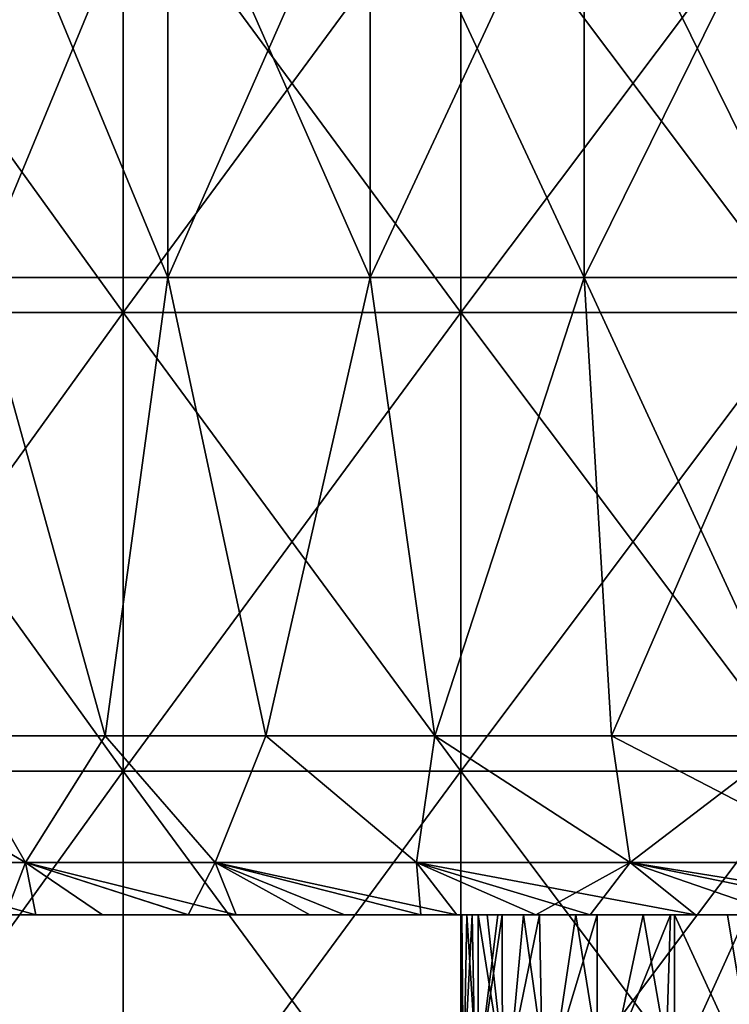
# Model space of a CAD drawing. Header units: inches. Extents: x -3.56 to 3.56, y -0.38 to 0.62.
# Tile 35 of 256: x -2.45 to -2.33, y 0.11 to 0.28. Entities that reach past the tile are written whole.
import ezdxf

# ---------------------------------------------------------------- set-up
doc = ezdxf.new("R2010")
doc.units = ezdxf.units.IN
doc.header["$LTSCALE"] = 65.185185
doc.header["$MEASUREMENT"] = 0
for name, color, linetype in [('10', 7, 'CONTINUOUS'), ('2', 7, 'CONTINUOUS'), ('3', 7, 'CONTINUOUS'), ('4', 7, 'CONTINUOUS'), ('52', 7, 'CONTINUOUS'), ('53', 7, 'CONTINUOUS'), ('9', 7, 'CONTINUOUS')]:
    doc.layers.add(name, color=color, linetype=linetype)

msp = doc.modelspace()

# ---------------------------------------------------------------- linework, layer by layer
at = {"layer": '10', "color": 13, "linetype": 'Continuous', "true_color": 0xd67263}
for points in [[(-2.37406, 0.125, -0.06645), (-2.37493, 0.125, 0.01375), (-2.37462, 0.0935, -0.04254), (-2.37406, 0.125, -0.06645)], [(-2.37493, 0.125, 0.01375), (-2.37312, 0.125, 0.09395), (-2.37477, 0.0935, 0.03312), (-2.37493, 0.125, 0.01375)], [(-2.37462, 0.0935, -0.04254), (-2.37493, 0.125, 0.01375), (-2.37477, 0.0935, 0.03312), (-2.37462, 0.0935, -0.04254)], [(-2.37477, 0.0935, 0.03312), (-2.37312, 0.125, 0.09395), (-2.37251, 0.0935, 0.10874), (-2.37477, 0.0935, 0.03312)], [(-2.37206, 0.0935, -0.11815), (-2.37406, 0.125, -0.06645), (-2.37462, 0.0935, -0.04254), (-2.37206, 0.0935, -0.11815)], [(-2.37205, 0.125, -0.11832), (-2.37406, 0.125, -0.06645), (-2.37206, 0.0935, -0.11815), (-2.37205, 0.125, -0.11832)], [(-2.37312, 0.125, 0.09395), (-2.36862, 0.125, 0.1739), (-2.37251, 0.0935, 0.10874), (-2.37312, 0.125, 0.09395)], [(-2.36862, 0.125, 0.1739), (-2.36785, 0.125, 0.18419), (-2.37251, 0.0935, 0.10874), (-2.36862, 0.125, 0.1739)], [(-2.37251, 0.0935, 0.10874), (-2.36785, 0.125, 0.18419), (-2.36784, 0.0935, 0.18425), (-2.37251, 0.0935, 0.10874)], [(-2.36709, 0.0935, -0.19364), (-2.37205, 0.125, -0.11832), (-2.37206, 0.0935, -0.11815), (-2.36709, 0.0935, -0.19364)], [(-2.37047, 0.125, -0.14655), (-2.37205, 0.125, -0.11832), (-2.36709, 0.0935, -0.19364), (-2.37047, 0.125, -0.14655)], [(-2.36413, 0.125, -0.22681), (-2.37047, 0.125, -0.14655), (-2.36709, 0.0935, -0.19364), (-2.36413, 0.125, -0.22681)], [(-2.36785, 0.125, 0.18419), (-2.36135, 0.125, 0.2542), (-2.36784, 0.0935, 0.18425), (-2.36785, 0.125, 0.18419)], [(-2.36784, 0.0935, 0.18425), (-2.36135, 0.125, 0.2542), (-2.36077, 0.0935, 0.25957), (-2.36784, 0.0935, 0.18425)], [(-2.35972, 0.0935, -0.26894), (-2.36413, 0.125, -0.22681), (-2.36709, 0.0935, -0.19364), (-2.35972, 0.0935, -0.26894)], [(-2.35504, 0.125, -0.30703), (-2.36413, 0.125, -0.22681), (-2.35972, 0.0935, -0.26894), (-2.35504, 0.125, -0.30703)], [(-2.36135, 0.125, 0.2542), (-2.3513, 0.125, 0.33454), (-2.36077, 0.0935, 0.25957), (-2.36135, 0.125, 0.2542)], [(-2.36077, 0.0935, 0.25957), (-2.3513, 0.125, 0.33454), (-2.35131, 0.0935, 0.33463), (-2.36077, 0.0935, 0.25957)], [(-2.34996, 0.0935, -0.34396), (-2.35504, 0.125, -0.30703), (-2.35972, 0.0935, -0.26894), (-2.34996, 0.0935, -0.34396)], [(-2.34325, 0.125, -0.38693), (-2.35504, 0.125, -0.30703), (-2.34996, 0.0935, -0.34396), (-2.34325, 0.125, -0.38693)], [(-2.3513, 0.125, 0.33454), (-2.33851, 0.125, 0.41458), (-2.35131, 0.0935, 0.33463), (-2.3513, 0.125, 0.33454)], [(-2.35131, 0.0935, 0.33463), (-2.33851, 0.125, 0.41458), (-2.33946, 0.0935, 0.40935), (-2.35131, 0.0935, 0.33463)], [(-2.33781, 0.0935, -0.41863), (-2.34325, 0.125, -0.38693), (-2.34996, 0.0935, -0.34396), (-2.33781, 0.0935, -0.41863)], [(-2.33777, 0.125, -0.41882), (-2.34325, 0.125, -0.38693), (-2.33781, 0.0935, -0.41863), (-2.33777, 0.125, -0.41882)], [(-2.33851, 0.125, 0.41458), (-2.32522, 0.125, 0.48365), (-2.33946, 0.0935, 0.40935), (-2.33851, 0.125, 0.41458)], [(-2.33946, 0.0935, 0.40935), (-2.32522, 0.125, 0.48365), (-2.32523, 0.0935, 0.48366), (-2.33946, 0.0935, 0.40935)], [(-2.32329, 0.0935, -0.49288), (-2.33777, 0.125, -0.41882), (-2.33781, 0.0935, -0.41863), (-2.32329, 0.0935, -0.49288)], [(-2.32856, 0.125, -0.46734), (-2.33777, 0.125, -0.41882), (-2.32329, 0.0935, -0.49288), (-2.32856, 0.125, -0.46734)], [(-2.32012, 0.125, -0.50761), (-2.32856, 0.125, -0.46734), (-2.32329, 0.0935, -0.49288), (-2.32012, 0.125, -0.50761)]]:
    msp.add_3dface(points, dxfattribs=at)
at = {"layer": '2', "color": 13, "linetype": 'Continuous', "true_color": 0xd67263}
for points in [[(-2.43406, 0.23014, -2.6013), (-2.49178, 0.23014, -2.54606), (-2.43406, 0.31022, -2.6013), (-2.43406, 0.23014, -2.6013)], [(-2.43406, 0.31022, -2.6013), (-2.49178, 0.23014, -2.54606), (-2.49178, 0.31022, -2.54606), (-2.43406, 0.31022, -2.6013)], [(-2.49178, 0.23014, 2.54606), (-2.43406, 0.23014, 2.6013), (-2.49178, 0.31022, 2.54606), (-2.49178, 0.23014, 2.54606)], [(-2.49178, 0.31022, 2.54606), (-2.43406, 0.23014, 2.6013), (-2.43406, 0.31022, 2.6013), (-2.49178, 0.31022, 2.54606)], [(-2.37511, 0.23014, -2.65523), (-2.43406, 0.23014, -2.6013), (-2.37511, 0.31022, -2.65523), (-2.37511, 0.23014, -2.65523)], [(-2.37511, 0.31022, -2.65523), (-2.43406, 0.23014, -2.6013), (-2.43406, 0.31022, -2.6013), (-2.37511, 0.31022, -2.65523)], [(-2.43406, 0.23014, 2.6013), (-2.37511, 0.23014, 2.65523), (-2.43406, 0.31022, 2.6013), (-2.43406, 0.23014, 2.6013)], [(-2.43406, 0.31022, 2.6013), (-2.37511, 0.23014, 2.65523), (-2.37511, 0.31022, 2.65523), (-2.43406, 0.31022, 2.6013)], [(-2.31497, 0.23014, -2.70783), (-2.37511, 0.23014, -2.65523), (-2.31497, 0.31022, -2.70783), (-2.31497, 0.23014, -2.70783)], [(-2.31497, 0.31022, -2.70783), (-2.37511, 0.23014, -2.65523), (-2.37511, 0.31022, -2.65523), (-2.31497, 0.31022, -2.70783)], [(-2.37511, 0.23014, 2.65523), (-2.31497, 0.23014, 2.70783), (-2.37511, 0.31022, 2.65523), (-2.37511, 0.23014, 2.65523)], [(-2.37511, 0.31022, 2.65523), (-2.31497, 0.23014, 2.70783), (-2.31497, 0.31022, 2.70783), (-2.37511, 0.31022, 2.65523)], [(-2.43406, 0.15006, -2.6013), (-2.49178, 0.15006, -2.54606), (-2.43406, 0.23014, -2.6013), (-2.43406, 0.15006, -2.6013)], [(-2.43406, 0.23014, -2.6013), (-2.49178, 0.15006, -2.54606), (-2.49178, 0.23014, -2.54606), (-2.43406, 0.23014, -2.6013)], [(-2.49178, 0.15006, 2.54606), (-2.43406, 0.15006, 2.6013), (-2.49178, 0.23014, 2.54606), (-2.49178, 0.15006, 2.54606)], [(-2.49178, 0.23014, 2.54606), (-2.43406, 0.15006, 2.6013), (-2.43406, 0.23014, 2.6013), (-2.49178, 0.23014, 2.54606)], [(-2.37511, 0.15006, -2.65523), (-2.43406, 0.15006, -2.6013), (-2.37511, 0.23014, -2.65523), (-2.37511, 0.15006, -2.65523)], [(-2.37511, 0.23014, -2.65523), (-2.43406, 0.15006, -2.6013), (-2.43406, 0.23014, -2.6013), (-2.37511, 0.23014, -2.65523)], [(-2.43406, 0.15006, 2.6013), (-2.37511, 0.15006, 2.65523), (-2.43406, 0.23014, 2.6013), (-2.43406, 0.15006, 2.6013)], [(-2.43406, 0.23014, 2.6013), (-2.37511, 0.15006, 2.65523), (-2.37511, 0.23014, 2.65523), (-2.43406, 0.23014, 2.6013)], [(-2.31497, 0.15006, -2.70783), (-2.37511, 0.15006, -2.65523), (-2.31497, 0.23014, -2.70783), (-2.31497, 0.15006, -2.70783)], [(-2.31497, 0.23014, -2.70783), (-2.37511, 0.15006, -2.65523), (-2.37511, 0.23014, -2.65523), (-2.31497, 0.23014, -2.70783)], [(-2.37511, 0.15006, 2.65523), (-2.31497, 0.15006, 2.70783), (-2.37511, 0.23014, 2.65523), (-2.37511, 0.15006, 2.65523)], [(-2.37511, 0.23014, 2.65523), (-2.31497, 0.15006, 2.70783), (-2.31497, 0.23014, 2.70783), (-2.37511, 0.23014, 2.65523)], [(-2.43406, 0.06998, -2.6013), (-2.49178, 0.06998, -2.54606), (-2.43406, 0.15006, -2.6013), (-2.43406, 0.06998, -2.6013)], [(-2.43406, 0.15006, -2.6013), (-2.49178, 0.06998, -2.54606), (-2.49178, 0.15006, -2.54606), (-2.43406, 0.15006, -2.6013)], [(-2.49178, 0.06998, 2.54606), (-2.43406, 0.06998, 2.6013), (-2.49178, 0.15006, 2.54606), (-2.49178, 0.06998, 2.54606)], [(-2.49178, 0.15006, 2.54606), (-2.43406, 0.06998, 2.6013), (-2.43406, 0.15006, 2.6013), (-2.49178, 0.15006, 2.54606)], [(-2.37511, 0.06998, -2.65523), (-2.43406, 0.06998, -2.6013), (-2.37511, 0.15006, -2.65523), (-2.37511, 0.06998, -2.65523)], [(-2.37511, 0.15006, -2.65523), (-2.43406, 0.06998, -2.6013), (-2.43406, 0.15006, -2.6013), (-2.37511, 0.15006, -2.65523)], [(-2.43406, 0.06998, 2.6013), (-2.37511, 0.06998, 2.65523), (-2.43406, 0.15006, 2.6013), (-2.43406, 0.06998, 2.6013)], [(-2.43406, 0.15006, 2.6013), (-2.37511, 0.06998, 2.65523), (-2.37511, 0.15006, 2.65523), (-2.43406, 0.15006, 2.6013)], [(-2.31497, 0.06998, -2.70783), (-2.37511, 0.06998, -2.65523), (-2.31497, 0.15006, -2.70783), (-2.31497, 0.06998, -2.70783)], [(-2.31497, 0.15006, -2.70783), (-2.37511, 0.06998, -2.65523), (-2.37511, 0.15006, -2.65523), (-2.31497, 0.15006, -2.70783)], [(-2.37511, 0.06998, 2.65523), (-2.31497, 0.06998, 2.70783), (-2.37511, 0.15006, 2.65523), (-2.37511, 0.06998, 2.65523)], [(-2.37511, 0.15006, 2.65523), (-2.31497, 0.06998, 2.70783), (-2.31497, 0.15006, 2.70783), (-2.37511, 0.15006, 2.65523)]]:
    msp.add_3dface(points, dxfattribs=at)
at = {"layer": '3', "color": 13, "linetype": 'Continuous', "true_color": 0xd67263}
for points in [[(-2.45945, 0.23625, -1.08339), (-2.42627, 0.23625, -1.1558), (-2.45945, 0.31633, -1.08339), (-2.45945, 0.23625, -1.08339)], [(-2.45945, 0.31633, -1.08339), (-2.42627, 0.23625, -1.1558), (-2.42627, 0.31633, -1.1558), (-2.45945, 0.31633, -1.08339)], [(-2.42627, 0.23625, -1.1558), (-2.39095, 0.23625, -1.22719), (-2.42627, 0.31633, -1.1558), (-2.42627, 0.23625, -1.1558)], [(-2.42627, 0.31633, -1.1558), (-2.39095, 0.23625, -1.22719), (-2.39095, 0.31633, -1.22719), (-2.42627, 0.31633, -1.1558)], [(-2.39095, 0.23625, -1.22719), (-2.35354, 0.23625, -1.2975), (-2.39095, 0.31633, -1.22719), (-2.39095, 0.23625, -1.22719)], [(-2.39095, 0.31633, -1.22719), (-2.35354, 0.23625, -1.2975), (-2.35354, 0.31633, -1.2975), (-2.39095, 0.31633, -1.22719)], [(-2.35354, 0.23625, -1.2975), (-2.31405, 0.23625, -1.36668), (-2.35354, 0.31633, -1.2975), (-2.35354, 0.23625, -1.2975)], [(-2.35354, 0.31633, -1.2975), (-2.31405, 0.23625, -1.36668), (-2.31405, 0.31633, -1.36668), (-2.35354, 0.31633, -1.2975)], [(-2.46388, 0.15625, -1.07329), (-2.43722, 0.15625, -1.13252), (-2.45945, 0.23625, -1.08339), (-2.46388, 0.15625, -1.07329)], [(-2.45945, 0.23625, -1.08339), (-2.43722, 0.15625, -1.13252), (-2.42627, 0.23625, -1.1558), (-2.45945, 0.23625, -1.08339)], [(-2.43722, 0.15625, -1.13252), (-2.40915, 0.15625, -1.19108), (-2.42627, 0.23625, -1.1558), (-2.43722, 0.15625, -1.13252)], [(-2.42627, 0.23625, -1.1558), (-2.40915, 0.15625, -1.19108), (-2.39095, 0.23625, -1.22719), (-2.42627, 0.23625, -1.1558)], [(-2.40915, 0.15625, -1.19108), (-2.37966, 0.15625, -1.24894), (-2.39095, 0.23625, -1.22719), (-2.40915, 0.15625, -1.19108)], [(-2.39095, 0.23625, -1.22719), (-2.37966, 0.15625, -1.24894), (-2.35354, 0.23625, -1.2975), (-2.39095, 0.23625, -1.22719)], [(-2.37966, 0.15625, -1.24894), (-2.34879, 0.15625, -1.30608), (-2.35354, 0.23625, -1.2975), (-2.37966, 0.15625, -1.24894)], [(-2.34879, 0.15625, -1.30608), (-2.31654, 0.15625, -1.36245), (-2.35354, 0.23625, -1.2975), (-2.34879, 0.15625, -1.30608)], [(-2.35354, 0.23625, -1.2975), (-2.31654, 0.15625, -1.36245), (-2.31405, 0.23625, -1.36668), (-2.35354, 0.23625, -1.2975)]]:
    msp.add_3dface(points, dxfattribs=at)
at = {"layer": '4', "color": 13, "linetype": 'Continuous', "true_color": 0xd67263}
for points in [[(-2.42627, 0.23625, 1.1558), (-2.45945, 0.23625, 1.08339), (-2.42627, 0.31633, 1.1558), (-2.42627, 0.23625, 1.1558)], [(-2.45945, 0.23625, 1.08339), (-2.45945, 0.31633, 1.08339), (-2.42627, 0.31633, 1.1558), (-2.45945, 0.23625, 1.08339)], [(-2.39095, 0.23625, 1.22719), (-2.42627, 0.23625, 1.1558), (-2.39095, 0.31633, 1.22719), (-2.39095, 0.23625, 1.22719)], [(-2.42627, 0.23625, 1.1558), (-2.42627, 0.31633, 1.1558), (-2.39095, 0.31633, 1.22719), (-2.42627, 0.23625, 1.1558)], [(-2.35354, 0.23625, 1.2975), (-2.39095, 0.23625, 1.22719), (-2.35354, 0.31633, 1.2975), (-2.35354, 0.23625, 1.2975)], [(-2.39095, 0.23625, 1.22719), (-2.39095, 0.31633, 1.22719), (-2.35354, 0.31633, 1.2975), (-2.39095, 0.23625, 1.22719)], [(-2.31405, 0.23625, 1.36668), (-2.35354, 0.23625, 1.2975), (-2.31405, 0.31633, 1.36668), (-2.31405, 0.23625, 1.36668)], [(-2.35354, 0.23625, 1.2975), (-2.35354, 0.31633, 1.2975), (-2.31405, 0.31633, 1.36668), (-2.35354, 0.23625, 1.2975)], [(-2.43722, 0.15625, 1.13252), (-2.46388, 0.15625, 1.07329), (-2.45945, 0.23625, 1.08339), (-2.43722, 0.15625, 1.13252)], [(-2.42627, 0.23625, 1.1558), (-2.43722, 0.15625, 1.13252), (-2.45945, 0.23625, 1.08339), (-2.42627, 0.23625, 1.1558)], [(-2.40915, 0.15625, 1.19108), (-2.43722, 0.15625, 1.13252), (-2.42627, 0.23625, 1.1558), (-2.40915, 0.15625, 1.19108)], [(-2.39095, 0.23625, 1.22719), (-2.40915, 0.15625, 1.19108), (-2.42627, 0.23625, 1.1558), (-2.39095, 0.23625, 1.22719)], [(-2.37966, 0.15625, 1.24894), (-2.40915, 0.15625, 1.19108), (-2.39095, 0.23625, 1.22719), (-2.37966, 0.15625, 1.24894)], [(-2.35354, 0.23625, 1.2975), (-2.37966, 0.15625, 1.24894), (-2.39095, 0.23625, 1.22719), (-2.35354, 0.23625, 1.2975)], [(-2.34879, 0.15625, 1.30608), (-2.37966, 0.15625, 1.24894), (-2.35354, 0.23625, 1.2975), (-2.34879, 0.15625, 1.30608)], [(-2.31405, 0.23625, 1.36668), (-2.34879, 0.15625, 1.30608), (-2.35354, 0.23625, 1.2975), (-2.31405, 0.23625, 1.36668)], [(-2.31654, 0.15625, 1.36245), (-2.34879, 0.15625, 1.30608), (-2.31405, 0.23625, 1.36668), (-2.31654, 0.15625, 1.36245)]]:
    msp.add_3dface(points, dxfattribs=at)
at = {"layer": '52', "color": 13, "linetype": 'Continuous', "true_color": 0xd67263}
for points in [[(-2.46388, 0.15625, -1.07329), (-2.48909, 0.15625, -1.01344), (-2.45108, 0.13415, -1.0797), (-2.46388, 0.15625, -1.07329)], [(-2.45108, 0.13415, -1.0797), (-2.48909, 0.15625, -1.01344), (-2.482, 0.13415, -1.0066), (-2.45108, 0.13415, -1.0797)], [(-2.43722, 0.15625, -1.13252), (-2.46388, 0.15625, -1.07329), (-2.45108, 0.13415, -1.0797), (-2.43722, 0.15625, -1.13252)], [(-2.41801, 0.13415, -1.15186), (-2.43722, 0.15625, -1.13252), (-2.45108, 0.13415, -1.0797), (-2.41801, 0.13415, -1.15186)], [(-2.40915, 0.15625, -1.19108), (-2.43722, 0.15625, -1.13252), (-2.41801, 0.13415, -1.15186), (-2.40915, 0.15625, -1.19108)], [(-2.38281, 0.13415, -1.22301), (-2.40915, 0.15625, -1.19108), (-2.41801, 0.13415, -1.15186), (-2.38281, 0.13415, -1.22301)], [(-2.37966, 0.15625, -1.24894), (-2.40915, 0.15625, -1.19108), (-2.38281, 0.13415, -1.22301), (-2.37966, 0.15625, -1.24894)], [(-2.34552, 0.13415, -1.29309), (-2.37966, 0.15625, -1.24894), (-2.38281, 0.13415, -1.22301), (-2.34552, 0.13415, -1.29309)], [(-2.34879, 0.15625, -1.30608), (-2.37966, 0.15625, -1.24894), (-2.34552, 0.13415, -1.29309), (-2.34879, 0.15625, -1.30608)], [(-2.31654, 0.15625, -1.36245), (-2.34879, 0.15625, -1.30608), (-2.30617, 0.13415, -1.36202), (-2.31654, 0.15625, -1.36245)], [(-2.30617, 0.13415, -1.36202), (-2.34879, 0.15625, -1.30608), (-2.34552, 0.13415, -1.29309), (-2.30617, 0.13415, -1.36202)], [(-2.46575, 0.125, -0.98776), (-2.4493, 0.125, -1.02788), (-2.482, 0.13415, -1.0066), (-2.46575, 0.125, -0.98776)], [(-2.4493, 0.125, -1.02788), (-2.45108, 0.13415, -1.0797), (-2.482, 0.13415, -1.0066), (-2.4493, 0.125, -1.02788)], [(-2.42267, 0.125, -1.08918), (-2.4143, 0.125, -1.10762), (-2.45108, 0.13415, -1.0797), (-2.42267, 0.125, -1.08918)], [(-2.4143, 0.125, -1.10762), (-2.41801, 0.13415, -1.15186), (-2.45108, 0.13415, -1.0797), (-2.4143, 0.125, -1.10762)], [(-2.4493, 0.125, -1.02788), (-2.42267, 0.125, -1.08918), (-2.45108, 0.13415, -1.0797), (-2.4493, 0.125, -1.02788)], [(-2.39541, 0.125, -1.14788), (-2.37581, 0.125, -1.18789), (-2.41801, 0.13415, -1.15186), (-2.39541, 0.125, -1.14788)], [(-2.37581, 0.125, -1.18789), (-2.38281, 0.13415, -1.22301), (-2.41801, 0.13415, -1.15186), (-2.37581, 0.125, -1.18789)], [(-2.4143, 0.125, -1.10762), (-2.39541, 0.125, -1.14788), (-2.41801, 0.13415, -1.15186), (-2.4143, 0.125, -1.10762)], [(-2.3525, 0.125, -1.23341), (-2.33412, 0.125, -1.26783), (-2.38281, 0.13415, -1.22301), (-2.3525, 0.125, -1.23341)], [(-2.33412, 0.125, -1.26783), (-2.34552, 0.13415, -1.29309), (-2.38281, 0.13415, -1.22301), (-2.33412, 0.125, -1.26783)], [(-2.37581, 0.125, -1.18789), (-2.3525, 0.125, -1.23341), (-2.38281, 0.13415, -1.22301), (-2.37581, 0.125, -1.18789)], [(-2.30082, 0.125, -1.32732), (-2.28884, 0.125, -1.34789), (-2.34552, 0.13415, -1.29309), (-2.30082, 0.125, -1.32732)], [(-2.28884, 0.125, -1.34789), (-2.30617, 0.13415, -1.36202), (-2.34552, 0.13415, -1.29309), (-2.28884, 0.125, -1.34789)], [(-2.33412, 0.125, -1.26783), (-2.30082, 0.125, -1.32732), (-2.34552, 0.13415, -1.29309), (-2.33412, 0.125, -1.26783)]]:
    msp.add_3dface(points, dxfattribs=at)
at = {"layer": '53', "color": 13, "linetype": 'Continuous', "true_color": 0xd67263}
for points in [[(-2.482, 0.13415, 1.0066), (-2.46388, 0.15625, 1.07329), (-2.45108, 0.13415, 1.0797), (-2.482, 0.13415, 1.0066)], [(-2.46388, 0.15625, 1.07329), (-2.43722, 0.15625, 1.13252), (-2.45108, 0.13415, 1.0797), (-2.46388, 0.15625, 1.07329)], [(-2.45108, 0.13415, 1.0797), (-2.43722, 0.15625, 1.13252), (-2.41801, 0.13415, 1.15186), (-2.45108, 0.13415, 1.0797)], [(-2.43722, 0.15625, 1.13252), (-2.40915, 0.15625, 1.19108), (-2.41801, 0.13415, 1.15186), (-2.43722, 0.15625, 1.13252)], [(-2.41801, 0.13415, 1.15186), (-2.40915, 0.15625, 1.19108), (-2.38281, 0.13415, 1.22301), (-2.41801, 0.13415, 1.15186)], [(-2.40915, 0.15625, 1.19108), (-2.37966, 0.15625, 1.24894), (-2.38281, 0.13415, 1.22301), (-2.40915, 0.15625, 1.19108)], [(-2.38281, 0.13415, 1.22301), (-2.37966, 0.15625, 1.24894), (-2.34552, 0.13415, 1.29309), (-2.38281, 0.13415, 1.22301)], [(-2.37966, 0.15625, 1.24894), (-2.34879, 0.15625, 1.30608), (-2.34552, 0.13415, 1.29309), (-2.37966, 0.15625, 1.24894)], [(-2.34879, 0.15625, 1.30608), (-2.31654, 0.15625, 1.36245), (-2.34552, 0.13415, 1.29309), (-2.34879, 0.15625, 1.30608)], [(-2.34552, 0.13415, 1.29309), (-2.31654, 0.15625, 1.36245), (-2.30617, 0.13415, 1.36202), (-2.34552, 0.13415, 1.29309)], [(-2.45457, 0.125, 1.01523), (-2.482, 0.13415, 1.0066), (-2.45108, 0.13415, 1.0797), (-2.45457, 0.125, 1.01523)], [(-2.43769, 0.125, 1.05513), (-2.45457, 0.125, 1.01523), (-2.45108, 0.13415, 1.0797), (-2.43769, 0.125, 1.05513)], [(-2.42268, 0.125, 1.08918), (-2.43769, 0.125, 1.05513), (-2.45108, 0.13415, 1.0797), (-2.42268, 0.125, 1.08918)], [(-2.42268, 0.125, 1.08918), (-2.45108, 0.13415, 1.0797), (-2.41801, 0.13415, 1.15186), (-2.42268, 0.125, 1.08918)], [(-2.40146, 0.125, 1.13517), (-2.42268, 0.125, 1.08918), (-2.41801, 0.13415, 1.15186), (-2.40146, 0.125, 1.13517)], [(-2.38209, 0.125, 1.17527), (-2.40146, 0.125, 1.13517), (-2.41801, 0.13415, 1.15186), (-2.38209, 0.125, 1.17527)], [(-2.38209, 0.125, 1.17527), (-2.41801, 0.13415, 1.15186), (-2.38281, 0.13415, 1.22301), (-2.38209, 0.125, 1.17527)], [(-2.36201, 0.125, 1.21509), (-2.38209, 0.125, 1.17527), (-2.38281, 0.13415, 1.22301), (-2.36201, 0.125, 1.21509)], [(-2.36201, 0.125, 1.21509), (-2.38281, 0.13415, 1.22301), (-2.34552, 0.13415, 1.29309), (-2.36201, 0.125, 1.21509)], [(-2.3525, 0.125, 1.23341), (-2.36201, 0.125, 1.21509), (-2.34552, 0.13415, 1.29309), (-2.3525, 0.125, 1.23341)], [(-2.31904, 0.125, 1.29521), (-2.3525, 0.125, 1.23341), (-2.34552, 0.13415, 1.29309), (-2.31904, 0.125, 1.29521)], [(-2.31904, 0.125, 1.29521), (-2.34552, 0.13415, 1.29309), (-2.30617, 0.13415, 1.36202), (-2.31904, 0.125, 1.29521)]]:
    msp.add_3dface(points, dxfattribs=at)
at = {"layer": '9', "color": 13, "linetype": 'Continuous', "true_color": 0xd67263}
for points in [[(-2.45082, 0.125, -0.54687), (-2.50718, 0.125, -0.62695), (-2.52309, 0.125, -0.54687), (-2.45082, 0.125, -0.54687)], [(-2.45082, 0.125, -0.54687), (-2.52309, 0.125, -0.54687), (-2.46799, 0.125, -0.46679), (-2.45082, 0.125, -0.54687)], [(-2.4453, 0.125, 0.57425), (-2.46366, 0.125, 0.49417), (-2.51782, 0.125, 0.57425), (-2.4453, 0.125, 0.57425)], [(-2.4453, 0.125, 0.57425), (-2.51782, 0.125, 0.57425), (-2.49991, 0.125, 0.65433), (-2.4453, 0.125, 0.57425)], [(-2.44152, 0.125, 0.01369), (-2.51179, 0.125, -0.06639), (-2.51282, 0.125, 0.01369), (-2.44152, 0.125, 0.01369)], [(-2.44152, 0.125, 0.01369), (-2.51282, 0.125, 0.01369), (-2.50985, 0.125, 0.09377), (-2.44152, 0.125, 0.01369)], [(-2.44156, 0.125, -0.06639), (-2.51179, 0.125, -0.06639), (-2.44152, 0.125, 0.01369), (-2.44156, 0.125, -0.06639)], [(-2.51179, 0.125, -0.06639), (-2.44156, 0.125, -0.06639), (-2.50813, 0.125, -0.14647), (-2.51179, 0.125, -0.06639)], [(-2.43471, 0.125, -0.86719), (-2.48401, 0.125, -0.94088), (-2.51057, 0.125, -0.86753), (-2.43471, 0.125, -0.86719)], [(-2.43471, 0.125, -0.86719), (-2.51057, 0.125, -0.86753), (-2.46254, 0.125, -0.78711), (-2.43471, 0.125, -0.86719)], [(-2.43948, 0.125, 0.09377), (-2.44152, 0.125, 0.01369), (-2.50985, 0.125, 0.09377), (-2.43948, 0.125, 0.09377)], [(-2.43948, 0.125, 0.09377), (-2.50985, 0.125, 0.09377), (-2.50688, 0.125, 0.17385), (-2.43948, 0.125, 0.09377)], [(-2.44156, 0.125, -0.06639), (-2.43848, 0.125, -0.14647), (-2.50813, 0.125, -0.14647), (-2.44156, 0.125, -0.06639)], [(-2.43848, 0.125, -0.14647), (-2.50115, 0.125, -0.22655), (-2.50813, 0.125, -0.14647), (-2.43848, 0.125, -0.14647)], [(-2.43366, 0.125, -0.62695), (-2.4861, 0.125, -0.70703), (-2.50718, 0.125, -0.62695), (-2.43366, 0.125, -0.62695)], [(-2.43366, 0.125, -0.62695), (-2.50718, 0.125, -0.62695), (-2.45082, 0.125, -0.54687), (-2.43366, 0.125, -0.62695)], [(-2.43744, 0.125, 0.17385), (-2.43948, 0.125, 0.09377), (-2.50688, 0.125, 0.17385), (-2.43744, 0.125, 0.17385)], [(-2.43744, 0.125, 0.17385), (-2.50688, 0.125, 0.17385), (-2.49944, 0.125, 0.25393), (-2.43744, 0.125, 0.17385)], [(-2.43043, 0.125, -0.22655), (-2.49417, 0.125, -0.30663), (-2.50115, 0.125, -0.22655), (-2.43043, 0.125, -0.22655)], [(-2.43043, 0.125, -0.22655), (-2.50115, 0.125, -0.22655), (-2.43848, 0.125, -0.14647), (-2.43043, 0.125, -0.22655)], [(-2.42483, 0.125, 0.89457), (-2.45316, 0.125, 0.81449), (-2.50095, 0.125, 0.89487), (-2.42483, 0.125, 0.89457)], [(-2.42483, 0.125, 0.89457), (-2.50095, 0.125, 0.89487), (-2.47081, 0.125, 0.97502), (-2.42483, 0.125, 0.89457)], [(-2.42601, 0.125, 0.65433), (-2.4453, 0.125, 0.57425), (-2.49991, 0.125, 0.65433), (-2.42601, 0.125, 0.65433)], [(-2.42601, 0.125, 0.65433), (-2.49991, 0.125, 0.65433), (-2.47769, 0.125, 0.73441), (-2.42601, 0.125, 0.65433)], [(-2.42868, 0.125, 0.25393), (-2.43744, 0.125, 0.17385), (-2.49944, 0.125, 0.25393), (-2.42868, 0.125, 0.25393)], [(-2.42868, 0.125, 0.25393), (-2.49944, 0.125, 0.25393), (-2.49041, 0.125, 0.33401), (-2.42868, 0.125, 0.25393)], [(-2.42237, 0.125, -0.30663), (-2.48304, 0.125, -0.38671), (-2.49417, 0.125, -0.30663), (-2.42237, 0.125, -0.30663)], [(-2.42237, 0.125, -0.30663), (-2.49417, 0.125, -0.30663), (-2.43043, 0.125, -0.22655), (-2.42237, 0.125, -0.30663)], [(-2.41847, 0.125, 0.33401), (-2.42868, 0.125, 0.25393), (-2.49041, 0.125, 0.33401), (-2.41847, 0.125, 0.33401)], [(-2.41847, 0.125, 0.33401), (-2.49041, 0.125, 0.33401), (-2.47739, 0.125, 0.41409), (-2.41847, 0.125, 0.33401)], [(-2.41304, 0.125, -0.70703), (-2.46254, 0.125, -0.78711), (-2.4861, 0.125, -0.70703), (-2.41304, 0.125, -0.70703)], [(-2.41304, 0.125, -0.70703), (-2.4861, 0.125, -0.70703), (-2.43366, 0.125, -0.62695), (-2.41304, 0.125, -0.70703)], [(-2.48155, 0.125, -0.94735), (-2.48401, 0.125, -0.94088), (-2.43471, 0.125, -0.86719), (-2.48155, 0.125, -0.94735)], [(-2.41224, 0.125, -0.38671), (-2.46799, 0.125, -0.46679), (-2.48304, 0.125, -0.38671), (-2.41224, 0.125, -0.38671)], [(-2.41224, 0.125, -0.38671), (-2.48304, 0.125, -0.38671), (-2.42237, 0.125, -0.30663), (-2.41224, 0.125, -0.38671)], [(-2.4052, 0.125, -0.94727), (-2.46575, 0.125, -0.98776), (-2.48155, 0.125, -0.94735), (-2.4052, 0.125, -0.94727)], [(-2.4052, 0.125, -0.94727), (-2.48155, 0.125, -0.94735), (-2.43471, 0.125, -0.86719), (-2.4052, 0.125, -0.94727)], [(-2.40384, 0.125, 0.73441), (-2.42601, 0.125, 0.65433), (-2.47769, 0.125, 0.73441), (-2.40384, 0.125, 0.73441)], [(-2.40384, 0.125, 0.73441), (-2.47769, 0.125, 0.73441), (-2.45316, 0.125, 0.81449), (-2.40384, 0.125, 0.73441)], [(-2.40625, 0.125, 0.41409), (-2.41847, 0.125, 0.33401), (-2.47739, 0.125, 0.41409), (-2.40625, 0.125, 0.41409)], [(-2.40625, 0.125, 0.41409), (-2.47739, 0.125, 0.41409), (-2.46366, 0.125, 0.49417), (-2.40625, 0.125, 0.41409)], [(-2.39365, 0.125, 0.97465), (-2.42483, 0.125, 0.89457), (-2.47081, 0.125, 0.97502), (-2.39365, 0.125, 0.97465)], [(-2.39365, 0.125, 0.97465), (-2.47081, 0.125, 0.97502), (-2.43769, 0.125, 1.05513), (-2.39365, 0.125, 0.97465)], [(-2.47081, 0.125, 0.97502), (-2.45457, 0.125, 1.01523), (-2.43769, 0.125, 1.05513), (-2.47081, 0.125, 0.97502)], [(-2.39698, 0.125, -0.46679), (-2.45082, 0.125, -0.54687), (-2.46799, 0.125, -0.46679), (-2.39698, 0.125, -0.46679)], [(-2.39698, 0.125, -0.46679), (-2.46799, 0.125, -0.46679), (-2.41224, 0.125, -0.38671), (-2.39698, 0.125, -0.46679)], [(-2.4493, 0.125, -1.02788), (-2.46575, 0.125, -0.98776), (-2.4052, 0.125, -0.94727), (-2.4493, 0.125, -1.02788)], [(-2.39299, 0.125, 0.49417), (-2.40625, 0.125, 0.41409), (-2.46366, 0.125, 0.49417), (-2.39299, 0.125, 0.49417)], [(-2.39299, 0.125, 0.49417), (-2.46366, 0.125, 0.49417), (-2.4453, 0.125, 0.57425), (-2.39299, 0.125, 0.49417)], [(-2.38819, 0.125, -0.78711), (-2.43471, 0.125, -0.86719), (-2.46254, 0.125, -0.78711), (-2.38819, 0.125, -0.78711)], [(-2.38819, 0.125, -0.78711), (-2.46254, 0.125, -0.78711), (-2.41304, 0.125, -0.70703), (-2.38819, 0.125, -0.78711)], [(-2.37875, 0.125, 0.81449), (-2.40384, 0.125, 0.73441), (-2.45316, 0.125, 0.81449), (-2.37875, 0.125, 0.81449)], [(-2.37875, 0.125, 0.81449), (-2.45316, 0.125, 0.81449), (-2.42483, 0.125, 0.89457), (-2.37875, 0.125, 0.81449)], [(-2.37856, 0.125, -0.54687), (-2.43366, 0.125, -0.62695), (-2.45082, 0.125, -0.54687), (-2.37856, 0.125, -0.54687)], [(-2.37856, 0.125, -0.54687), (-2.45082, 0.125, -0.54687), (-2.39698, 0.125, -0.46679), (-2.37856, 0.125, -0.54687)], [(-2.37126, 0.125, -1.02735), (-2.42267, 0.125, -1.08918), (-2.4493, 0.125, -1.02788), (-2.37126, 0.125, -1.02735)], [(-2.37126, 0.125, -1.02735), (-2.4493, 0.125, -1.02788), (-2.4052, 0.125, -0.94727), (-2.37126, 0.125, -1.02735)], [(-2.37278, 0.125, 0.57425), (-2.39299, 0.125, 0.49417), (-2.4453, 0.125, 0.57425), (-2.37278, 0.125, 0.57425)], [(-2.37278, 0.125, 0.57425), (-2.4453, 0.125, 0.57425), (-2.42601, 0.125, 0.65433), (-2.37278, 0.125, 0.57425)], [(-2.37406, 0.125, -0.06645), (-2.44156, 0.125, -0.06639), (-2.44152, 0.125, 0.01369), (-2.37406, 0.125, -0.06645)], [(-2.44156, 0.125, -0.06639), (-2.37406, 0.125, -0.06645), (-2.43848, 0.125, -0.14647), (-2.44156, 0.125, -0.06639)], [(-2.37493, 0.125, 0.01375), (-2.37406, 0.125, -0.06645), (-2.44152, 0.125, 0.01369), (-2.37493, 0.125, 0.01375)], [(-2.37493, 0.125, 0.01375), (-2.44152, 0.125, 0.01369), (-2.43948, 0.125, 0.09377), (-2.37493, 0.125, 0.01375)], [(-2.37312, 0.125, 0.09395), (-2.37493, 0.125, 0.01375), (-2.43948, 0.125, 0.09377), (-2.37312, 0.125, 0.09395)], [(-2.37312, 0.125, 0.09395), (-2.43948, 0.125, 0.09377), (-2.43744, 0.125, 0.17385), (-2.37312, 0.125, 0.09395)], [(-2.43848, 0.125, -0.14647), (-2.37406, 0.125, -0.06645), (-2.37205, 0.125, -0.11832), (-2.43848, 0.125, -0.14647)], [(-2.37047, 0.125, -0.14655), (-2.43043, 0.125, -0.22655), (-2.43848, 0.125, -0.14647), (-2.37047, 0.125, -0.14655)], [(-2.37047, 0.125, -0.14655), (-2.43848, 0.125, -0.14647), (-2.37205, 0.125, -0.11832), (-2.37047, 0.125, -0.14655)], [(-2.35967, 0.125, 1.05473), (-2.39365, 0.125, 0.97465), (-2.43769, 0.125, 1.05513), (-2.35967, 0.125, 1.05473)], [(-2.35967, 0.125, 1.05473), (-2.43769, 0.125, 1.05513), (-2.40146, 0.125, 1.13517), (-2.35967, 0.125, 1.05473)], [(-2.43769, 0.125, 1.05513), (-2.42268, 0.125, 1.08918), (-2.40146, 0.125, 1.13517), (-2.43769, 0.125, 1.05513)], [(-2.36862, 0.125, 0.1739), (-2.37312, 0.125, 0.09395), (-2.43744, 0.125, 0.17385), (-2.36862, 0.125, 0.1739)], [(-2.36862, 0.125, 0.1739), (-2.43744, 0.125, 0.17385), (-2.42868, 0.125, 0.25393), (-2.36862, 0.125, 0.1739)], [(-2.36001, 0.125, -0.86719), (-2.4052, 0.125, -0.94727), (-2.43471, 0.125, -0.86719), (-2.36001, 0.125, -0.86719)], [(-2.36001, 0.125, -0.86719), (-2.43471, 0.125, -0.86719), (-2.38819, 0.125, -0.78711), (-2.36001, 0.125, -0.86719)], [(-2.36013, 0.125, -0.62695), (-2.41304, 0.125, -0.70703), (-2.43366, 0.125, -0.62695), (-2.36013, 0.125, -0.62695)], [(-2.36013, 0.125, -0.62695), (-2.43366, 0.125, -0.62695), (-2.37856, 0.125, -0.54687), (-2.36013, 0.125, -0.62695)], [(-2.36413, 0.125, -0.22681), (-2.42237, 0.125, -0.30663), (-2.43043, 0.125, -0.22655), (-2.36413, 0.125, -0.22681)], [(-2.36413, 0.125, -0.22681), (-2.43043, 0.125, -0.22655), (-2.37047, 0.125, -0.14655), (-2.36413, 0.125, -0.22681)], [(-2.36785, 0.125, 0.18419), (-2.36862, 0.125, 0.1739), (-2.42868, 0.125, 0.25393), (-2.36785, 0.125, 0.18419)], [(-2.36135, 0.125, 0.2542), (-2.36785, 0.125, 0.18419), (-2.42868, 0.125, 0.25393), (-2.36135, 0.125, 0.2542)], [(-2.36135, 0.125, 0.2542), (-2.42868, 0.125, 0.25393), (-2.41847, 0.125, 0.33401), (-2.36135, 0.125, 0.2542)], [(-2.35211, 0.125, 0.65433), (-2.37278, 0.125, 0.57425), (-2.42601, 0.125, 0.65433), (-2.35211, 0.125, 0.65433)], [(-2.35211, 0.125, 0.65433), (-2.42601, 0.125, 0.65433), (-2.40384, 0.125, 0.73441), (-2.35211, 0.125, 0.65433)], [(-2.34969, 0.125, 0.89457), (-2.37875, 0.125, 0.81449), (-2.42483, 0.125, 0.89457), (-2.34969, 0.125, 0.89457)], [(-2.34969, 0.125, 0.89457), (-2.42483, 0.125, 0.89457), (-2.39365, 0.125, 0.97465), (-2.34969, 0.125, 0.89457)], [(-2.4143, 0.125, -1.10762), (-2.42267, 0.125, -1.08918), (-2.37126, 0.125, -1.02735), (-2.4143, 0.125, -1.10762)], [(-2.35504, 0.125, -0.30703), (-2.41224, 0.125, -0.38671), (-2.42237, 0.125, -0.30663), (-2.35504, 0.125, -0.30703)], [(-2.35504, 0.125, -0.30703), (-2.42237, 0.125, -0.30663), (-2.36413, 0.125, -0.22681), (-2.35504, 0.125, -0.30703)], [(-2.3513, 0.125, 0.33454), (-2.36135, 0.125, 0.2542), (-2.41847, 0.125, 0.33401), (-2.3513, 0.125, 0.33454)], [(-2.3513, 0.125, 0.33454), (-2.41847, 0.125, 0.33401), (-2.40625, 0.125, 0.41409), (-2.3513, 0.125, 0.33454)], [(-2.33541, 0.125, -1.10743), (-2.39541, 0.125, -1.14788), (-2.4143, 0.125, -1.10762), (-2.33541, 0.125, -1.10743)], [(-2.33541, 0.125, -1.10743), (-2.4143, 0.125, -1.10762), (-2.37126, 0.125, -1.02735), (-2.33541, 0.125, -1.10743)], [(-2.33999, 0.125, -0.70703), (-2.38819, 0.125, -0.78711), (-2.41304, 0.125, -0.70703), (-2.33999, 0.125, -0.70703)], [(-2.33999, 0.125, -0.70703), (-2.41304, 0.125, -0.70703), (-2.36013, 0.125, -0.62695), (-2.33999, 0.125, -0.70703)], [(-2.34325, 0.125, -0.38693), (-2.39698, 0.125, -0.46679), (-2.41224, 0.125, -0.38671), (-2.34325, 0.125, -0.38693)], [(-2.34325, 0.125, -0.38693), (-2.41224, 0.125, -0.38671), (-2.35504, 0.125, -0.30703), (-2.34325, 0.125, -0.38693)], [(-2.33851, 0.125, 0.41458), (-2.3513, 0.125, 0.33454), (-2.40625, 0.125, 0.41409), (-2.33851, 0.125, 0.41458)], [(-2.33851, 0.125, 0.41458), (-2.40625, 0.125, 0.41409), (-2.39299, 0.125, 0.49417), (-2.33851, 0.125, 0.41458)], [(-2.32904, 0.125, -0.94727), (-2.37126, 0.125, -1.02735), (-2.4052, 0.125, -0.94727), (-2.32904, 0.125, -0.94727)], [(-2.32904, 0.125, -0.94727), (-2.4052, 0.125, -0.94727), (-2.36001, 0.125, -0.86719), (-2.32904, 0.125, -0.94727)], [(-2.32999, 0.125, 0.73441), (-2.35211, 0.125, 0.65433), (-2.40384, 0.125, 0.73441), (-2.32999, 0.125, 0.73441)], [(-2.32999, 0.125, 0.73441), (-2.40384, 0.125, 0.73441), (-2.37875, 0.125, 0.81449), (-2.32999, 0.125, 0.73441)], [(-2.32161, 0.125, 1.13481), (-2.35967, 0.125, 1.05473), (-2.40146, 0.125, 1.13517), (-2.32161, 0.125, 1.13481)], [(-2.32161, 0.125, 1.13481), (-2.40146, 0.125, 1.13517), (-2.36201, 0.125, 1.21509), (-2.32161, 0.125, 1.13481)], [(-2.40146, 0.125, 1.13517), (-2.38209, 0.125, 1.17527), (-2.36201, 0.125, 1.21509), (-2.40146, 0.125, 1.13517)], [(-2.32856, 0.125, -0.46734), (-2.37856, 0.125, -0.54687), (-2.39698, 0.125, -0.46679), (-2.32856, 0.125, -0.46734)], [(-2.32856, 0.125, -0.46734), (-2.39698, 0.125, -0.46679), (-2.33777, 0.125, -0.41882), (-2.32856, 0.125, -0.46734)], [(-2.33777, 0.125, -0.41882), (-2.39698, 0.125, -0.46679), (-2.34325, 0.125, -0.38693), (-2.33777, 0.125, -0.41882)], [(-2.37581, 0.125, -1.18789), (-2.39541, 0.125, -1.14788), (-2.33541, 0.125, -1.10743), (-2.37581, 0.125, -1.18789)], [(-2.31727, 0.125, 0.97465), (-2.34969, 0.125, 0.89457), (-2.39365, 0.125, 0.97465), (-2.31727, 0.125, 0.97465)], [(-2.31727, 0.125, 0.97465), (-2.39365, 0.125, 0.97465), (-2.35967, 0.125, 1.05473), (-2.31727, 0.125, 0.97465)], [(-2.32522, 0.125, 0.48365), (-2.33851, 0.125, 0.41458), (-2.39299, 0.125, 0.49417), (-2.32522, 0.125, 0.48365)], [(-2.32298, 0.125, 0.49433), (-2.32522, 0.125, 0.48365), (-2.39299, 0.125, 0.49417), (-2.32298, 0.125, 0.49433)], [(-2.32298, 0.125, 0.49433), (-2.39299, 0.125, 0.49417), (-2.37278, 0.125, 0.57425), (-2.32298, 0.125, 0.49433)], [(-2.31384, 0.125, -0.78711), (-2.36001, 0.125, -0.86719), (-2.38819, 0.125, -0.78711), (-2.31384, 0.125, -0.78711)], [(-2.31384, 0.125, -0.78711), (-2.38819, 0.125, -0.78711), (-2.33999, 0.125, -0.70703), (-2.31384, 0.125, -0.78711)], [(-2.30434, 0.125, 0.81449), (-2.32999, 0.125, 0.73441), (-2.37875, 0.125, 0.81449), (-2.30434, 0.125, 0.81449)], [(-2.30434, 0.125, 0.81449), (-2.37875, 0.125, 0.81449), (-2.34969, 0.125, 0.89457), (-2.30434, 0.125, 0.81449)], [(-2.31096, 0.125, -0.54778), (-2.36013, 0.125, -0.62695), (-2.37856, 0.125, -0.54687), (-2.31096, 0.125, -0.54778)], [(-2.31096, 0.125, -0.54778), (-2.37856, 0.125, -0.54687), (-2.32012, 0.125, -0.50761), (-2.31096, 0.125, -0.54778)], [(-2.32012, 0.125, -0.50761), (-2.37856, 0.125, -0.54687), (-2.32856, 0.125, -0.46734), (-2.32012, 0.125, -0.50761)], [(-2.29498, 0.125, -1.18751), (-2.3525, 0.125, -1.23341), (-2.37581, 0.125, -1.18789), (-2.29498, 0.125, -1.18751)], [(-2.29498, 0.125, -1.18751), (-2.37581, 0.125, -1.18789), (-2.33541, 0.125, -1.10743), (-2.29498, 0.125, -1.18751)], [(-2.314, 0.125, 0.53482), (-2.32298, 0.125, 0.49433), (-2.37278, 0.125, 0.57425), (-2.314, 0.125, 0.53482)], [(-2.30431, 0.125, 0.57512), (-2.314, 0.125, 0.53482), (-2.37278, 0.125, 0.57425), (-2.30431, 0.125, 0.57512)], [(-2.30431, 0.125, 0.57512), (-2.37278, 0.125, 0.57425), (-2.35211, 0.125, 0.65433), (-2.30431, 0.125, 0.57512)], [(-2.29427, 0.125, -1.02735), (-2.33541, 0.125, -1.10743), (-2.37126, 0.125, -1.02735), (-2.29427, 0.125, -1.02735)], [(-2.29427, 0.125, -1.02735), (-2.37126, 0.125, -1.02735), (-2.32904, 0.125, -0.94727), (-2.29427, 0.125, -1.02735)], [(-2.29717, 0.125, 1.21489), (-2.32161, 0.125, 1.13481), (-2.36201, 0.125, 1.21509), (-2.29717, 0.125, 1.21489)], [(-2.29717, 0.125, 1.21489), (-2.36201, 0.125, 1.21509), (-2.31904, 0.125, 1.29521), (-2.29717, 0.125, 1.21489)], [(-2.36201, 0.125, 1.21509), (-2.3525, 0.125, 1.23341), (-2.31904, 0.125, 1.29521), (-2.36201, 0.125, 1.21509)], [(-2.2905, 0.125, -0.62778), (-2.33999, 0.125, -0.70703), (-2.36013, 0.125, -0.62695), (-2.2905, 0.125, -0.62778)], [(-2.2905, 0.125, -0.62778), (-2.36013, 0.125, -0.62695), (-2.30108, 0.125, -0.58785), (-2.2905, 0.125, -0.62778)], [(-2.30108, 0.125, -0.58785), (-2.36013, 0.125, -0.62695), (-2.31096, 0.125, -0.54778), (-2.30108, 0.125, -0.58785)], [(-2.28531, 0.125, -0.86719), (-2.32904, 0.125, -0.94727), (-2.36001, 0.125, -0.86719), (-2.28531, 0.125, -0.86719)], [(-2.28531, 0.125, -0.86719), (-2.36001, 0.125, -0.86719), (-2.31384, 0.125, -0.78711), (-2.28531, 0.125, -0.86719)], [(-2.28241, 0.125, 1.05473), (-2.31727, 0.125, 0.97465), (-2.35967, 0.125, 1.05473), (-2.28241, 0.125, 1.05473)], [(-2.28241, 0.125, 1.05473), (-2.35967, 0.125, 1.05473), (-2.32161, 0.125, 1.13481), (-2.28241, 0.125, 1.05473)], [(-2.33412, 0.125, -1.26783), (-2.3525, 0.125, -1.23341), (-2.29498, 0.125, -1.18751), (-2.33412, 0.125, -1.26783)], [(-2.29389, 0.125, 0.61532), (-2.30431, 0.125, 0.57512), (-2.35211, 0.125, 0.65433), (-2.29389, 0.125, 0.61532)], [(-2.28276, 0.125, 0.65539), (-2.29389, 0.125, 0.61532), (-2.35211, 0.125, 0.65433), (-2.28276, 0.125, 0.65539)], [(-2.28276, 0.125, 0.65539), (-2.35211, 0.125, 0.65433), (-2.32999, 0.125, 0.73441), (-2.28276, 0.125, 0.65539)], [(-2.27454, 0.125, 0.89457), (-2.30434, 0.125, 0.81449), (-2.34969, 0.125, 0.89457), (-2.27454, 0.125, 0.89457)], [(-2.27454, 0.125, 0.89457), (-2.34969, 0.125, 0.89457), (-2.31727, 0.125, 0.97465), (-2.27454, 0.125, 0.89457)], [(-2.26727, 0.125, -0.70711), (-2.31384, 0.125, -0.78711), (-2.33999, 0.125, -0.70703), (-2.26727, 0.125, -0.70711)], [(-2.26727, 0.125, -0.70711), (-2.33999, 0.125, -0.70703), (-2.27923, 0.125, -0.66755), (-2.26727, 0.125, -0.70711)], [(-2.27923, 0.125, -0.66755), (-2.33999, 0.125, -0.70703), (-2.2905, 0.125, -0.62778), (-2.27923, 0.125, -0.66755)], [(-2.25702, 0.125, -1.10743), (-2.29498, 0.125, -1.18751), (-2.33541, 0.125, -1.10743), (-2.25702, 0.125, -1.10743)], [(-2.25702, 0.125, -1.10743), (-2.33541, 0.125, -1.10743), (-2.29427, 0.125, -1.02735), (-2.25702, 0.125, -1.10743)], [(-2.26859, 0.125, -1.26759), (-2.30082, 0.125, -1.32732), (-2.33412, 0.125, -1.26783), (-2.26859, 0.125, -1.26759)], [(-2.26859, 0.125, -1.26759), (-2.33412, 0.125, -1.26783), (-2.29498, 0.125, -1.18751), (-2.26859, 0.125, -1.26759)], [(-2.27092, 0.125, 0.6953), (-2.28276, 0.125, 0.65539), (-2.32999, 0.125, 0.73441), (-2.27092, 0.125, 0.6953)], [(-2.25838, 0.125, 0.735), (-2.27092, 0.125, 0.6953), (-2.32999, 0.125, 0.73441), (-2.25838, 0.125, 0.735)], [(-2.25838, 0.125, 0.735), (-2.32999, 0.125, 0.73441), (-2.30434, 0.125, 0.81449), (-2.25838, 0.125, 0.735)], [(-2.25288, 0.125, -0.94727), (-2.29427, 0.125, -1.02735), (-2.32904, 0.125, -0.94727), (-2.25288, 0.125, -0.94727)], [(-2.25288, 0.125, -0.94727), (-2.32904, 0.125, -0.94727), (-2.28531, 0.125, -0.86719), (-2.25288, 0.125, -0.94727)]]:
    msp.add_3dface(points, dxfattribs=at)

doc.saveas('drawing.dxf')
